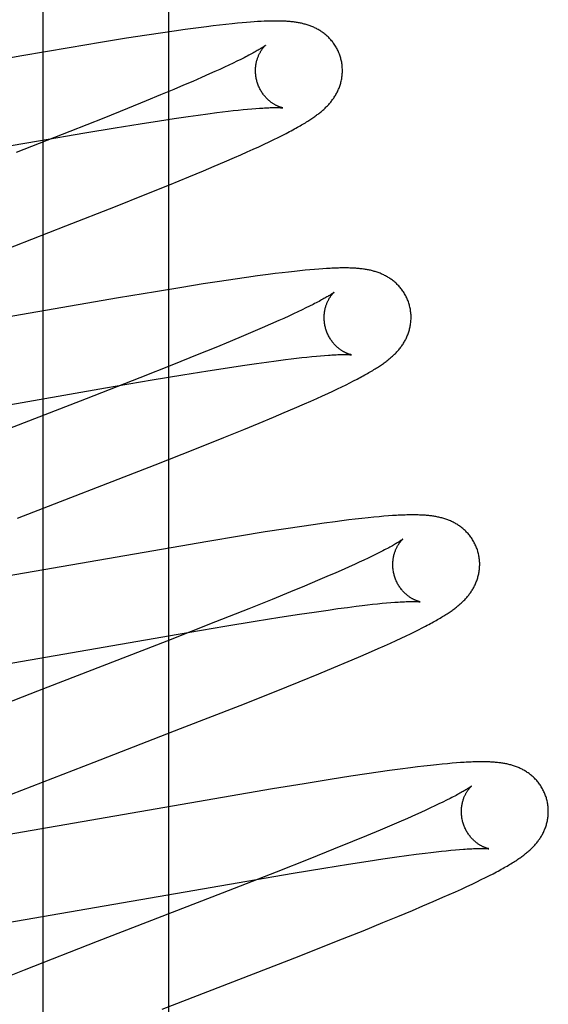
# Model space of a CAD drawing. Header units: inches. Extents: x 0 to 243, y 0 to 157.
# Tile 52 of 84: x 74.819 to 74.94, y 83.168 to 83.395. Entities that reach past the tile are written whole.
import ezdxf

# ---------------------------------------------------------------- set-up
doc = ezdxf.new("R2010")
doc.units = ezdxf.units.IN
doc.header["$LTSCALE"] = 13.348617
doc.header["$MEASUREMENT"] = 0
doc.linetypes.add('HIDDEN', pattern=[0.2, 0.1, -0.1])
doc.layers.add('DEFAULT_2', color=8, linetype='HIDDEN')
doc.layers.add('MAIN_OR_RIGHT_DOOR_ASSEMBLY', color=7, linetype='CONTINUOUS')

msp = doc.modelspace()

# ---------------------------------------------------------------- linework, layer by layer
at = {"layer": 'DEFAULT_2', "color": 8, "linetype": 'HIDDEN'}
for p, q in [((74.85282, 79.48694), (74.85282, 84.98744)), ((74.85909, 83.3929), (74.85663, 83.39256)), ((74.86147, 83.39321), (74.85909, 83.3929)), ((74.86302, 83.3934), (74.86147, 83.39321)), ((74.86452, 83.39357), (74.86302, 83.3934)), ((74.86599, 83.39374), (74.86452, 83.39357)), ((74.86742, 83.39389), (74.86599, 83.39374)), ((74.86864, 83.39401), (74.86742, 83.39389)), ((74.8697, 83.39411), (74.86864, 83.39401)), ((74.87068, 83.39419), (74.8697, 83.39411)), ((74.8716, 83.39426), (74.87068, 83.39419)), ((74.87247, 83.39433), (74.8716, 83.39426)), ((74.87328, 83.39438), (74.87247, 83.39433)), ((74.87405, 83.39442), (74.87328, 83.39438)), ((74.84781, 83.39128), (74.84308, 83.39054)), ((74.85145, 83.39182), (74.84781, 83.39128)), ((74.85408, 83.39221), (74.85145, 83.39182)), ((74.85663, 83.39256), (74.85408, 83.39221)), ((74.82989, 83.38838), (74.819, 83.38653)), ((74.83714, 83.38959), (74.82989, 83.38838)), ((74.84308, 83.39054), (74.83714, 83.38959)), ((74.819, 83.38653), (74.77365, 83.37863)), ((74.87016, 83.38608), (74.86937, 83.38569)), ((74.86562, 83.38389), (74.86454, 83.38339)), ((74.86665, 83.38437), (74.86562, 83.38389)), ((74.86761, 83.38483), (74.86665, 83.38437)), ((74.86852, 83.38527), (74.86761, 83.38483)), ((74.86937, 83.38569), (74.86852, 83.38527)), ((74.86034, 83.38151), (74.85835, 83.38064)), ((74.86222, 83.38234), (74.86034, 83.38151)), ((74.86341, 83.38287), (74.86222, 83.38234)), ((74.86454, 83.38339), (74.86341, 83.38287)), ((74.85624, 83.37974), (74.85403, 83.3788)), ((74.85835, 83.38064), (74.85624, 83.37974)), ((74.85093, 83.37751), (74.84766, 83.37616)), ((74.85403, 83.3788), (74.85093, 83.37751)), ((74.84766, 83.37616), (74.84334, 83.3744)), ((74.84334, 83.3744), (74.83786, 83.37221)), ((74.85409, 83.37209), (74.85732, 83.37256)), ((74.85732, 83.37256), (74.85962, 83.37288)), ((74.85962, 83.37288), (74.86181, 83.37318)), ((74.86181, 83.37318), (74.86388, 83.37345)), ((74.86388, 83.37345), (74.8652, 83.37361)), ((74.8652, 83.37361), (74.86647, 83.37376)), ((74.86647, 83.37376), (74.86768, 83.3739)), ((74.86768, 83.3739), (74.86883, 83.37402)), ((74.86883, 83.37402), (74.86993, 83.37414)), ((74.86993, 83.37414), (74.87095, 83.37423)), ((74.87095, 83.37423), (74.87191, 83.37432)), ((74.87191, 83.37432), (74.87283, 83.37439)), ((74.83786, 83.37221), (74.8301, 83.36914)), ((74.84051, 83.36997), (74.84621, 83.37088)), ((74.84621, 83.37088), (74.85069, 83.37158)), ((74.85069, 83.37158), (74.85409, 83.37209)), ((74.8301, 83.36914), (74.81769, 83.36429)), ((74.82283, 83.36699), (74.83348, 83.3688)), ((74.83348, 83.3688), (74.84051, 83.36997)), ((74.87799, 83.36774), (74.87892, 83.36821)), ((74.87892, 83.36821), (74.8798, 83.36866)), ((74.76587, 83.35711), (74.82283, 83.36699)), ((74.87355, 83.36562), (74.87477, 83.36619)), ((74.87477, 83.36619), (74.87591, 83.36673)), ((74.87591, 83.36673), (74.87698, 83.36725)), ((74.87698, 83.36725), (74.87799, 83.36774)), ((74.86794, 83.36311), (74.86943, 83.36376)), ((74.86943, 83.36376), (74.87087, 83.36441)), ((74.87087, 83.36441), (74.87225, 83.36503)), ((74.87225, 83.36503), (74.87355, 83.36562)), ((74.86328, 83.3611), (74.86564, 83.36211)), ((74.86564, 83.36211), (74.86794, 83.36311)), ((74.85744, 83.35866), (74.86084, 83.36007)), ((74.86084, 83.36007), (74.86328, 83.3611)), ((74.84741, 83.35459), (74.853, 83.35684)), ((74.853, 83.35684), (74.85744, 83.35866)), ((74.84056, 83.35186), (74.84741, 83.35459)), ((74.82917, 83.3474), (74.84056, 83.35186)), ((74.80385, 83.33759), (74.82917, 83.3474)), ((74.87572, 83.33622), (74.87324, 83.33589)), ((74.87733, 83.33642), (74.87572, 83.33622)), ((74.87888, 83.33661), (74.87733, 83.33642)), ((74.88034, 83.33679), (74.87888, 83.33661)), ((74.88172, 83.33694), (74.88034, 83.33679)), ((74.883, 83.33708), (74.88172, 83.33694)), ((74.88419, 83.3372), (74.883, 83.33708)), ((74.8853, 83.3373), (74.88419, 83.3372)), ((74.88634, 83.33739), (74.8853, 83.3373)), ((74.88732, 83.33747), (74.88634, 83.33739)), ((74.88824, 83.33753), (74.88732, 83.33747)), ((74.86074, 83.33404), (74.85586, 83.33327)), ((74.8645, 83.33462), (74.86074, 83.33404)), ((74.8681, 83.33516), (74.8645, 83.33462)), ((74.87071, 83.33553), (74.8681, 83.33516)), ((74.87324, 83.33589), (74.87071, 83.33553)), ((74.84976, 83.33227), (74.84124, 83.33084)), ((74.85586, 83.33327), (74.84976, 83.33227)), ((74.84124, 83.33084), (74.78673, 83.32137)), ((74.88254, 83.32762), (74.88152, 83.32715)), ((74.8835, 83.32808), (74.88254, 83.32762)), ((74.8844, 83.32852), (74.8835, 83.32808)), ((74.88524, 83.32893), (74.8844, 83.32852)), ((74.88602, 83.32933), (74.88524, 83.32893)), ((74.87814, 83.32561), (74.87627, 83.32478)), ((74.87932, 83.32614), (74.87814, 83.32561)), ((74.88045, 83.32665), (74.87932, 83.32614)), ((74.88152, 83.32715), (74.88045, 83.32665)), ((74.8722, 83.32302), (74.87, 83.32209)), ((74.87429, 83.32392), (74.8722, 83.32302)), ((74.87627, 83.32478), (74.87429, 83.32392)), ((74.86692, 83.3208), (74.86366, 83.31946)), ((74.87, 83.32209), (74.86692, 83.3208)), ((74.86366, 83.31946), (74.85937, 83.31771)), ((74.85937, 83.31771), (74.85391, 83.31552)), ((74.87304, 83.31576), (74.87535, 83.31609)), ((74.87535, 83.31609), (74.87756, 83.31638)), ((74.87756, 83.31638), (74.87965, 83.31665)), ((74.87965, 83.31665), (74.88098, 83.31682)), ((74.88098, 83.31682), (74.88225, 83.31697)), ((74.88225, 83.31697), (74.88347, 83.31711)), ((74.88347, 83.31711), (74.88463, 83.31723)), ((74.88463, 83.31723), (74.88573, 83.31735)), ((74.88573, 83.31735), (74.88678, 83.31745)), ((74.88678, 83.31745), (74.88776, 83.31753)), ((74.88776, 83.31753), (74.88868, 83.31761)), ((74.85391, 83.31552), (74.84619, 83.31246)), ((74.85609, 83.31314), (74.86183, 83.31407)), ((74.86183, 83.31407), (74.86635, 83.31477)), ((74.86635, 83.31477), (74.86978, 83.31529)), ((74.86978, 83.31529), (74.87304, 83.31576)), ((74.84619, 83.31246), (74.83382, 83.30763)), ((74.83825, 83.31014), (74.849, 83.31197)), ((74.849, 83.31197), (74.85609, 83.31314)), ((74.89363, 83.31088), (74.89452, 83.31132)), ((74.89452, 83.31132), (74.89535, 83.31174)), ((74.89535, 83.31174), (74.89614, 83.31215)), ((74.78089, 83.30019), (74.83825, 83.31014)), ((74.88942, 83.30887), (74.89058, 83.30941)), ((74.89058, 83.30941), (74.89166, 83.30992)), ((74.89166, 83.30992), (74.89268, 83.31041)), ((74.89268, 83.31041), (74.89363, 83.31088)), ((74.83382, 83.30763), (74.80511, 83.29652)), ((74.88403, 83.30645), (74.88549, 83.30709)), ((74.88549, 83.30709), (74.88688, 83.30771)), ((74.88688, 83.30771), (74.88819, 83.3083)), ((74.88819, 83.3083), (74.88942, 83.30887)), ((74.87939, 83.30445), (74.88175, 83.30546)), ((74.88175, 83.30546), (74.88403, 83.30645)), ((74.8736, 83.30202), (74.87696, 83.30342)), ((74.87696, 83.30342), (74.87939, 83.30445)), ((74.86551, 83.29872), (74.87008, 83.30058)), ((74.87008, 83.30058), (74.8736, 83.30202)), ((74.85879, 83.29604), (74.86551, 83.29872)), ((74.84967, 83.29245), (74.85879, 83.29604)), ((74.818, 83.28016), (74.84967, 83.29245)), ((74.89422, 83.27977), (74.89267, 83.27957)), ((74.89575, 83.27995), (74.89422, 83.27977)), ((74.89726, 83.28012), (74.89575, 83.27995)), ((74.8987, 83.28028), (74.89726, 83.28012)), ((74.90002, 83.28041), (74.8987, 83.28028)), ((74.90122, 83.28052), (74.90002, 83.28041)), ((74.90232, 83.28061), (74.90122, 83.28052)), ((74.90335, 83.28069), (74.90232, 83.28061)), ((74.87978, 83.27775), (74.87503, 83.27702)), ((74.88342, 83.2783), (74.87978, 83.27775)), ((74.88605, 83.27868), (74.88342, 83.2783)), ((74.88861, 83.27904), (74.88605, 83.27868)), ((74.89108, 83.27937), (74.88861, 83.27904)), ((74.89267, 83.27957), (74.89108, 83.27937)), ((74.86907, 83.27606), (74.86179, 83.27485)), ((74.87503, 83.27702), (74.86907, 83.27606)), ((74.86179, 83.27485), (74.80523, 83.26504)), ((74.8987, 83.27101), (74.8977, 83.27054)), ((74.89963, 83.27146), (74.8987, 83.27101)), ((74.90051, 83.27189), (74.89963, 83.27146)), ((74.90134, 83.2723), (74.90051, 83.27189)), ((74.9021, 83.27268), (74.90134, 83.2723)), ((74.89316, 83.26847), (74.89123, 83.26763)), ((74.89437, 83.26901), (74.89316, 83.26847)), ((74.89554, 83.26954), (74.89437, 83.26901)), ((74.89664, 83.27005), (74.89554, 83.26954)), ((74.8977, 83.27054), (74.89664, 83.27005)), ((74.8892, 83.26674), (74.88706, 83.26583)), ((74.89123, 83.26763), (74.8892, 83.26674)), ((74.88404, 83.26456), (74.88084, 83.26324)), ((74.88706, 83.26583), (74.88404, 83.26456)), ((74.87662, 83.26151), (74.87124, 83.25934)), ((74.88084, 83.26324), (74.87662, 83.26151)), ((74.87124, 83.25934), (74.8636, 83.25631)), ((74.88947, 83.25906), (74.89175, 83.25938)), ((74.89175, 83.25938), (74.89393, 83.25967)), ((74.89393, 83.25967), (74.89598, 83.25993)), ((74.89598, 83.25993), (74.89729, 83.26009)), ((74.89729, 83.26009), (74.89854, 83.26023)), ((74.89854, 83.26023), (74.89973, 83.26037)), ((74.89973, 83.26037), (74.90086, 83.26049)), ((74.90086, 83.26049), (74.90194, 83.2606)), ((74.90194, 83.2606), (74.90296, 83.26069)), ((74.90296, 83.26069), (74.90391, 83.26077)), ((74.87272, 83.25649), (74.8784, 83.2574)), ((74.8784, 83.2574), (74.88287, 83.25809)), ((74.88287, 83.25809), (74.88626, 83.2586)), ((74.88626, 83.2586), (74.88947, 83.25906)), ((74.8636, 83.25631), (74.85237, 83.25191)), ((74.85502, 83.25351), (74.86569, 83.25533)), ((74.86569, 83.25533), (74.87272, 83.25649)), ((74.91028, 83.25451), (74.91112, 83.25494)), ((74.91112, 83.25494), (74.91191, 83.25535)), ((74.79782, 83.24359), (74.85502, 83.25351)), ((74.90513, 83.25204), (74.90631, 83.25259)), ((74.90631, 83.25259), (74.90741, 83.25311)), ((74.90741, 83.25311), (74.90843, 83.2536)), ((74.90843, 83.2536), (74.90939, 83.25407)), ((74.90939, 83.25407), (74.91028, 83.25451)), ((74.85237, 83.25191), (74.82263, 83.2404)), ((74.89881, 83.24921), (74.90104, 83.2502)), ((74.90104, 83.2502), (74.90249, 83.25084)), ((74.90249, 83.25084), (74.90385, 83.25146)), ((74.90385, 83.25146), (74.90513, 83.25204)), ((74.89412, 83.24721), (74.89651, 83.24822)), ((74.89651, 83.24822), (74.89881, 83.24921)), ((74.88736, 83.24439), (74.89081, 83.24582)), ((74.89081, 83.24582), (74.89412, 83.24721)), ((74.88285, 83.24256), (74.88736, 83.24439)), ((74.87718, 83.24028), (74.88285, 83.24256)), ((74.82263, 83.2404), (74.80469, 83.23341)), ((74.86923, 83.23713), (74.87718, 83.24028)), ((74.85554, 83.23179), (74.86923, 83.23713)), ((74.83563, 83.22409), (74.85554, 83.23179)), ((74.81665, 83.21672), (74.83563, 83.22409)), ((74.91155, 83.22316), (74.91002, 83.22298)), ((74.91305, 83.22333), (74.91155, 83.22316)), ((74.91446, 83.22348), (74.91305, 83.22333)), ((74.91575, 83.22361), (74.91446, 83.22348)), ((74.91693, 83.22372), (74.91575, 83.22361)), ((74.91801, 83.22381), (74.91693, 83.22372)), ((74.919, 83.22389), (74.91801, 83.22381)), ((74.91993, 83.22396), (74.919, 83.22389)), ((74.89471, 83.22083), (74.88995, 83.22009)), ((74.89837, 83.22138), (74.89471, 83.22083)), ((74.90102, 83.22177), (74.89837, 83.22138)), ((74.90359, 83.22213), (74.90102, 83.22177)), ((74.90608, 83.22247), (74.90359, 83.22213)), ((74.90847, 83.22278), (74.90608, 83.22247)), ((74.91002, 83.22298), (74.90847, 83.22278)), ((74.88397, 83.21912), (74.87667, 83.21791)), ((74.88995, 83.22009), (74.88397, 83.21912)), ((74.87667, 83.21791), (74.82142, 83.20832)), ((74.91404, 83.214), (74.91302, 83.21353)), ((74.915, 83.21446), (74.91404, 83.214)), ((74.91591, 83.2149), (74.915, 83.21446)), ((74.91676, 83.21532), (74.91591, 83.2149)), ((74.91754, 83.21572), (74.91676, 83.21532)), ((74.90962, 83.21198), (74.90774, 83.21115)), ((74.91081, 83.21251), (74.90962, 83.21198)), ((74.91194, 83.21303), (74.91081, 83.21251)), ((74.91302, 83.21353), (74.91194, 83.21303)), ((74.90575, 83.21028), (74.90365, 83.20938)), ((74.90774, 83.21115), (74.90575, 83.21028)), ((74.82142, 83.20832), (74.80987, 83.20635)), ((74.89834, 83.20715), (74.89507, 83.2058)), ((74.90144, 83.20845), (74.89834, 83.20715)), ((74.90365, 83.20938), (74.90144, 83.20845)), ((74.89507, 83.2058), (74.89076, 83.20405)), ((74.89076, 83.20405), (74.88529, 83.20185)), ((74.90756, 83.20259), (74.90974, 83.20288)), ((74.90974, 83.20288), (74.91179, 83.20314)), ((74.91179, 83.20314), (74.9131, 83.2033)), ((74.9131, 83.2033), (74.91435, 83.20345)), ((74.91435, 83.20345), (74.91554, 83.20358)), ((74.91554, 83.20358), (74.91668, 83.2037)), ((74.91668, 83.2037), (74.91775, 83.20381)), ((74.91775, 83.20381), (74.91877, 83.2039)), ((74.91877, 83.2039), (74.91973, 83.20398)), ((74.88529, 83.20185), (74.87754, 83.19879)), ((74.8885, 83.1997), (74.8942, 83.20061)), ((74.8942, 83.20061), (74.89867, 83.2013)), ((74.89867, 83.2013), (74.90207, 83.20181)), ((74.90207, 83.20181), (74.90528, 83.20227)), ((74.90528, 83.20227), (74.90756, 83.20259)), ((74.87754, 83.19879), (74.86513, 83.19394)), ((74.87079, 83.19672), (74.88147, 83.19853)), ((74.88147, 83.19853), (74.8885, 83.1997)), ((74.9266, 83.19799), (74.92743, 83.19842)), ((74.81352, 83.18679), (74.87079, 83.19672)), ((74.92142, 83.19548), (74.92261, 83.19604)), ((74.92261, 83.19604), (74.92371, 83.19656)), ((74.92371, 83.19656), (74.92474, 83.19706)), ((74.92474, 83.19706), (74.9257, 83.19754)), ((74.9257, 83.19754), (74.9266, 83.19799)), ((74.86513, 83.19394), (74.83636, 83.1828)), ((74.91589, 83.19299), (74.91736, 83.19364)), ((74.91736, 83.19364), (74.91878, 83.19428)), ((74.91878, 83.19428), (74.92015, 83.19489)), ((74.92015, 83.19489), (74.92142, 83.19548)), ((74.91131, 83.19101), (74.91364, 83.19201)), ((74.91364, 83.19201), (74.91589, 83.19299)), ((74.90555, 83.18859), (74.9089, 83.18999)), ((74.9089, 83.18999), (74.91131, 83.19101)), ((74.89752, 83.18531), (74.90206, 83.18716)), ((74.90206, 83.18716), (74.90555, 83.18859)), ((74.89181, 83.18303), (74.89752, 83.18531)), ((74.83636, 83.1828), (74.81958, 83.17626)), ((74.8828, 83.17947), (74.89181, 83.18303)), ((74.85133, 83.16726), (74.8828, 83.17947)), ((74.81958, 83.17626), (74.80978, 83.17238))]:
    msp.add_line(p, q, dxfattribs=at)
for points in [[(74.89239, 83.38599), (74.89233, 83.3862), (74.89226, 83.38645), (74.89217, 83.38669), (74.89208, 83.38693), (74.89199, 83.38717), (74.89189, 83.38741), (74.89178, 83.38764), (74.89167, 83.38787), (74.89156, 83.3881), (74.89144, 83.38832), (74.89131, 83.38854), (74.89118, 83.38876), (74.89104, 83.38897), (74.8909, 83.38918), (74.89076, 83.38939), (74.89061, 83.38959), (74.89046, 83.38978), (74.8903, 83.38997), (74.89014, 83.39016), (74.88998, 83.39035), (74.88981, 83.39052), (74.88964, 83.3907), (74.88947, 83.39087), (74.88929, 83.39103), (74.88912, 83.39119), (74.88894, 83.39135), (74.88875, 83.3915), (74.88857, 83.39164), (74.88838, 83.39178), (74.88819, 83.39192), (74.888, 83.39205), (74.88781, 83.39218), (74.88761, 83.39231), (74.88741, 83.39243), (74.88721, 83.39255), (74.887, 83.39266), (74.8868, 83.39277), (74.88659, 83.39288), (74.88639, 83.39298), (74.88618, 83.39307), (74.88597, 83.39316), (74.88576, 83.39325), (74.88555, 83.39334), (74.88533, 83.39342), (74.88511, 83.3935), (74.8849, 83.39357), (74.88468, 83.39364), (74.88445, 83.39371), (74.88423, 83.39377), (74.88401, 83.39383), (74.88378, 83.39389), (74.88356, 83.39395), (74.88333, 83.394), (74.88311, 83.39405), (74.88288, 83.39409), (74.88265, 83.39413), (74.88242, 83.39417), (74.88219, 83.39421), (74.88196, 83.39424), (74.88173, 83.39428), (74.8815, 83.39431), (74.88126, 83.39433), (74.88102, 83.39436), (74.88079, 83.39438), (74.88054, 83.3944), (74.8803, 83.39442), (74.88005, 83.39444), (74.8798, 83.39445), (74.87955, 83.39447), (74.87929, 83.39448), (74.87903, 83.39449), (74.87876, 83.3945), (74.87849, 83.39451), (74.87822, 83.39451), (74.87794, 83.39452), (74.87765, 83.39452), (74.87736, 83.39452), (74.87706, 83.39452), (74.87675, 83.39451), (74.87644, 83.39451), (74.87612, 83.3945), (74.8758, 83.39449), (74.87546, 83.39448), (74.87512, 83.39447), (74.87477, 83.39446), (74.87405, 83.39442)], [(74.87507, 83.38893), (74.87507, 83.38892), (74.87505, 83.38891), (74.87503, 83.38889), (74.875, 83.38887), (74.87496, 83.38884), (74.87491, 83.3888), (74.87485, 83.38876), (74.87478, 83.38871), (74.8747, 83.38865), (74.8746, 83.38859), (74.8745, 83.38852), (74.87438, 83.38845), (74.87426, 83.38836), (74.87411, 83.38827), (74.87396, 83.38817), (74.87378, 83.38807), (74.8736, 83.38796), (74.87339, 83.38784), (74.87318, 83.38771), (74.87294, 83.38757), (74.8727, 83.38743), (74.87243, 83.38729), (74.87215, 83.38713), (74.87186, 83.38697), (74.87155, 83.38681), (74.87123, 83.38664), (74.87089, 83.38646), (74.87053, 83.38627), (74.87016, 83.38608)], [(74.87312, 83.38063), (74.87307, 83.38083), (74.87301, 83.38107), (74.87296, 83.3813), (74.87292, 83.38154), (74.87288, 83.38177), (74.87285, 83.38201), (74.87283, 83.38224), (74.87281, 83.38247), (74.8728, 83.3827), (74.87279, 83.38293), (74.87279, 83.38316), (74.87279, 83.38339), (74.8728, 83.38361), (74.87282, 83.38383), (74.87284, 83.38405), (74.87286, 83.38426), (74.87289, 83.38447), (74.87293, 83.38468), (74.87297, 83.38488), (74.87301, 83.38507), (74.87305, 83.38526), (74.8731, 83.38545), (74.87315, 83.38563), (74.87321, 83.3858), (74.87326, 83.38597), (74.87332, 83.38614), (74.87338, 83.3863), (74.87344, 83.38645), (74.8735, 83.3866), (74.87357, 83.38674), (74.87363, 83.38688), (74.8737, 83.38702), (74.87376, 83.38715), (74.87383, 83.38727), (74.8739, 83.38739), (74.87396, 83.38751), (74.87403, 83.38762), (74.87409, 83.38772), (74.87416, 83.38783), (74.87422, 83.38792), (74.87429, 83.38802), (74.87435, 83.3881), (74.87441, 83.38819), (74.87447, 83.38827), (74.87453, 83.38834), (74.87459, 83.38842), (74.87465, 83.38848), (74.8747, 83.38855), (74.87475, 83.3886), (74.8748, 83.38866), (74.87485, 83.38871), (74.87489, 83.38875), (74.87493, 83.38879), (74.87496, 83.38883), (74.87499, 83.38886), (74.87502, 83.38888), (74.87504, 83.3889), (74.87506, 83.38892), (74.87507, 83.38893), (74.87507, 83.38893)], [(74.8798, 83.36866), (74.88022, 83.36887), (74.88062, 83.36909), (74.88101, 83.36929), (74.88139, 83.36949), (74.88175, 83.36969), (74.8821, 83.36989), (74.88244, 83.37008), (74.88277, 83.37026), (74.88309, 83.37044), (74.8834, 83.37062), (74.8837, 83.3708), (74.88398, 83.37097), (74.88426, 83.37114), (74.88453, 83.3713), (74.88479, 83.37146), (74.88504, 83.37162), (74.88528, 83.37178), (74.88551, 83.37193), (74.88574, 83.37209), (74.88597, 83.37224), (74.88618, 83.37239), (74.8864, 83.37254), (74.8866, 83.37269), (74.88681, 83.37283), (74.887, 83.37298), (74.8872, 83.37313), (74.88739, 83.37328), (74.88758, 83.37343), (74.88776, 83.37358), (74.88795, 83.37373), (74.88813, 83.37388), (74.8883, 83.37404), (74.88848, 83.37419), (74.88865, 83.37435), (74.88882, 83.37451), (74.88899, 83.37467), (74.88915, 83.37484), (74.88932, 83.37501), (74.88948, 83.37518), (74.88964, 83.37535), (74.88979, 83.37553), (74.88995, 83.3757), (74.89009, 83.37588), (74.89024, 83.37607), (74.89038, 83.37625), (74.89052, 83.37644), (74.89066, 83.37662), (74.89079, 83.37681), (74.89092, 83.37701), (74.89104, 83.3772), (74.89116, 83.3774), (74.89128, 83.37761), (74.8914, 83.37781), (74.89151, 83.37802), (74.89162, 83.37823), (74.89172, 83.37845), (74.89182, 83.37866), (74.89191, 83.37888), (74.892, 83.3791), (74.89209, 83.37932), (74.89217, 83.37955), (74.89225, 83.37978), (74.89232, 83.38001), (74.89239, 83.38024), (74.89245, 83.38048), (74.89251, 83.38072), (74.89256, 83.38096), (74.89261, 83.3812), (74.89265, 83.38145), (74.89268, 83.38169), (74.89271, 83.38194), (74.89274, 83.3822), (74.89276, 83.38245), (74.89277, 83.3827), (74.89278, 83.38296), (74.89278, 83.38322), (74.89278, 83.38347), (74.89276, 83.38373), (74.89275, 83.38399), (74.89272, 83.38425), (74.89269, 83.38451), (74.89266, 83.38476), (74.89261, 83.38502), (74.89257, 83.38527), (74.89251, 83.38553), (74.89245, 83.38578), (74.89239, 83.38599)], [(74.87908, 83.37454), (74.87907, 83.37454), (74.87906, 83.37454), (74.87904, 83.37454), (74.87901, 83.37455), (74.87897, 83.37456), (74.87893, 83.37457), (74.87888, 83.37458), (74.87883, 83.37459), (74.87877, 83.37461), (74.87871, 83.37463), (74.87864, 83.37465), (74.87857, 83.37467), (74.87849, 83.3747), (74.8784, 83.37473), (74.87832, 83.37476), (74.87823, 83.37479), (74.87813, 83.37483), (74.87804, 83.37487), (74.87794, 83.37491), (74.87784, 83.37496), (74.87773, 83.37501), (74.87762, 83.37506), (74.87751, 83.37512), (74.8774, 83.37518), (74.87728, 83.37524), (74.87716, 83.37531), (74.87704, 83.37538), (74.87692, 83.37546), (74.87679, 83.37554), (74.87667, 83.37563), (74.87654, 83.37572), (74.8764, 83.37581), (74.87627, 83.37591), (74.87614, 83.37602), (74.876, 83.37613), (74.87587, 83.37625), (74.87573, 83.37637), (74.8756, 83.3765), (74.87546, 83.37663), (74.87532, 83.37677), (74.87518, 83.37692), (74.87505, 83.37707), (74.87491, 83.37723), (74.87478, 83.37739), (74.87465, 83.37756), (74.87452, 83.37773), (74.87439, 83.37791), (74.87427, 83.3781), (74.87414, 83.37829), (74.87403, 83.37849), (74.87391, 83.37869), (74.87381, 83.37889), (74.8737, 83.3791), (74.8736, 83.37932), (74.87351, 83.37953), (74.87342, 83.37975), (74.87333, 83.37998), (74.87325, 83.3802), (74.87318, 83.38043), (74.87312, 83.38063)], [(74.87283, 83.37439), (74.8737, 83.37446), (74.87411, 83.37448), (74.8745, 83.37451), (74.87487, 83.37453), (74.87522, 83.37455), (74.87556, 83.37456), (74.87587, 83.37458), (74.87617, 83.37459), (74.87645, 83.3746), (74.87672, 83.3746), (74.87696, 83.37461), (74.87719, 83.37461), (74.87741, 83.37461), (74.87761, 83.37461), (74.8778, 83.37461), (74.87797, 83.3746), (74.87813, 83.3746), (74.87827, 83.37459), (74.8784, 83.37459), (74.87852, 83.37458), (74.87863, 83.37458), (74.87872, 83.37457), (74.8788, 83.37456), (74.87887, 83.37456), (74.87893, 83.37455), (74.87898, 83.37455), (74.87902, 83.37454), (74.87905, 83.37454), (74.87906, 83.37454), (74.87908, 83.37454)], [(74.90818, 83.3292), (74.90812, 83.32941), (74.90804, 83.32966), (74.90796, 83.32991), (74.90787, 83.33015), (74.90777, 83.33039), (74.90767, 83.33063), (74.90757, 83.33087), (74.90745, 83.3311), (74.90734, 83.33133), (74.90721, 83.33155), (74.90708, 83.33178), (74.90695, 83.332), (74.90681, 83.33221), (74.90667, 83.33242), (74.90652, 83.33263), (74.90637, 83.33283), (74.90622, 83.33303), (74.90606, 83.33322), (74.9059, 83.33341), (74.90573, 83.33359), (74.90556, 83.33377), (74.90539, 83.33395), (74.90521, 83.33412), (74.90504, 83.33428), (74.90486, 83.33444), (74.90467, 83.3346), (74.90449, 83.33475), (74.9043, 83.33489), (74.90411, 83.33504), (74.90392, 83.33517), (74.90372, 83.33531), (74.90353, 83.33544), (74.90333, 83.33556), (74.90312, 83.33569), (74.90292, 83.3358), (74.90271, 83.33592), (74.9025, 83.33602), (74.9023, 83.33613), (74.90209, 83.33623), (74.90188, 83.33632), (74.90166, 83.33641), (74.90145, 83.3365), (74.90123, 83.33659), (74.90101, 83.33667), (74.90079, 83.33674), (74.90057, 83.33682), (74.90035, 83.33689), (74.90012, 83.33695), (74.8999, 83.33702), (74.89967, 83.33708), (74.89945, 83.33713), (74.89922, 83.33719), (74.89899, 83.33723), (74.89876, 83.33728), (74.89853, 83.33733), (74.8983, 83.33737), (74.89807, 83.3374), (74.89784, 83.33744), (74.8976, 83.33747), (74.89736, 83.3375), (74.89712, 83.33753), (74.89688, 83.33756), (74.89663, 83.33758), (74.89638, 83.33761), (74.89613, 83.33763), (74.89587, 83.33765), (74.89561, 83.33766), (74.89533, 83.33768), (74.89506, 83.33769), (74.89477, 83.3377), (74.89448, 83.33771), (74.89418, 83.33772), (74.89387, 83.33772), (74.89356, 83.33773), (74.89324, 83.33773), (74.89291, 83.33773), (74.89257, 83.33772), (74.89222, 83.33772), (74.89187, 83.33771), (74.8915, 83.3377), (74.89113, 83.33769), (74.89075, 83.33767), (74.89035, 83.33766), (74.88995, 83.33764), (74.88954, 83.33761), (74.88912, 83.33759), (74.88824, 83.33753)], [(74.89086, 83.33214), (74.89086, 83.33213), (74.89084, 83.33212), (74.89082, 83.3321), (74.89079, 83.33208), (74.89075, 83.33205), (74.8907, 83.33202), (74.89065, 83.33197), (74.89058, 83.33193), (74.8905, 83.33187), (74.89041, 83.33181), (74.89031, 83.33174), (74.89019, 83.33167), (74.89007, 83.33158), (74.88993, 83.33149), (74.88977, 83.3314), (74.8896, 83.33129), (74.88942, 83.33118), (74.88922, 83.33106), (74.889, 83.33094), (74.88877, 83.33081), (74.88853, 83.33067), (74.88827, 83.33052), (74.88799, 83.33037), (74.8877, 83.33021), (74.8874, 83.33005), (74.88708, 83.32988), (74.88674, 83.3297), (74.88639, 83.32952), (74.88602, 83.32933)], [(74.88891, 83.32384), (74.88886, 83.32404), (74.88881, 83.32427), (74.88876, 83.32451), (74.88871, 83.32474), (74.88867, 83.32498), (74.88864, 83.32521), (74.88862, 83.32545), (74.8886, 83.32568), (74.88859, 83.32591), (74.88858, 83.32614), (74.88858, 83.32637), (74.88858, 83.32659), (74.88859, 83.32681), (74.88861, 83.32703), (74.88863, 83.32725), (74.88865, 83.32746), (74.88868, 83.32767), (74.88872, 83.32788), (74.88876, 83.32808), (74.8888, 83.32827), (74.88884, 83.32846), (74.88889, 83.32865), (74.88894, 83.32883), (74.88899, 83.329), (74.88905, 83.32917), (74.88911, 83.32934), (74.88917, 83.3295), (74.88923, 83.32965), (74.88929, 83.3298), (74.88935, 83.32994), (74.88942, 83.33008), (74.88948, 83.33022), (74.88955, 83.33035), (74.88962, 83.33047), (74.88968, 83.33059), (74.88975, 83.33071), (74.88981, 83.33082), (74.88988, 83.33092), (74.88995, 83.33103), (74.89001, 83.33112), (74.89007, 83.33122), (74.89014, 83.33131), (74.8902, 83.33139), (74.89026, 83.33147), (74.89032, 83.33155), (74.89038, 83.33162), (74.89043, 83.33169), (74.89049, 83.33175), (74.89054, 83.33181), (74.89059, 83.33186), (74.89063, 83.33191), (74.89068, 83.33196), (74.89071, 83.332), (74.89075, 83.33203), (74.89078, 83.33206), (74.89081, 83.33209), (74.89083, 83.33211), (74.89085, 83.33212), (74.89086, 83.33213), (74.89086, 83.33214)], [(74.89614, 83.31215), (74.89652, 83.31235), (74.89689, 83.31255), (74.89724, 83.31274), (74.89759, 83.31293), (74.89793, 83.31311), (74.89826, 83.3133), (74.89857, 83.31348), (74.89888, 83.31365), (74.89918, 83.31383), (74.89948, 83.314), (74.89976, 83.31417), (74.90004, 83.31434), (74.9003, 83.3145), (74.90057, 83.31467), (74.90082, 83.31483), (74.90106, 83.31498), (74.9013, 83.31514), (74.90154, 83.3153), (74.90176, 83.31545), (74.90198, 83.3156), (74.9022, 83.31575), (74.90241, 83.3159), (74.90261, 83.31605), (74.90281, 83.3162), (74.903, 83.31635), (74.9032, 83.3165), (74.90339, 83.31665), (74.90357, 83.3168), (74.90375, 83.31695), (74.90393, 83.31711), (74.90411, 83.31726), (74.90429, 83.31742), (74.90446, 83.31758), (74.90463, 83.31774), (74.9048, 83.3179), (74.90496, 83.31807), (74.90513, 83.31823), (74.90529, 83.3184), (74.90544, 83.31858), (74.9056, 83.31875), (74.90575, 83.31893), (74.9059, 83.31911), (74.90604, 83.31929), (74.90619, 83.31948), (74.90632, 83.31966), (74.90646, 83.31985), (74.90659, 83.32004), (74.90672, 83.32023), (74.90684, 83.32043), (74.90696, 83.32063), (74.90708, 83.32083), (74.9072, 83.32104), (74.90731, 83.32125), (74.90742, 83.32146), (74.90752, 83.32167), (74.90762, 83.32189), (74.90771, 83.3221), (74.9078, 83.32232), (74.90788, 83.32255), (74.90796, 83.32277), (74.90804, 83.323), (74.90811, 83.32323), (74.90818, 83.32346), (74.90824, 83.3237), (74.9083, 83.32393), (74.90835, 83.32418), (74.9084, 83.32442), (74.90844, 83.32466), (74.90848, 83.32491), (74.90851, 83.32516), (74.90853, 83.32541), (74.90855, 83.32567), (74.90856, 83.32592), (74.90857, 83.32617), (74.90857, 83.32643), (74.90857, 83.32669), (74.90856, 83.32695), (74.90854, 83.3272), (74.90851, 83.32746), (74.90848, 83.32772), (74.90845, 83.32797), (74.90841, 83.32823), (74.90836, 83.32848), (74.9083, 83.32874), (74.90824, 83.32899), (74.90818, 83.3292)], [(74.89486, 83.31775), (74.89487, 83.31774), (74.89486, 83.31775), (74.89485, 83.31775), (74.89483, 83.31775), (74.8948, 83.31776), (74.89476, 83.31777), (74.89472, 83.31778), (74.89468, 83.31779), (74.89462, 83.3178), (74.89456, 83.31782), (74.8945, 83.31783), (74.89443, 83.31786), (74.89436, 83.31788), (74.89428, 83.3179), (74.8942, 83.31793), (74.89411, 83.31796), (74.89402, 83.318), (74.89393, 83.31804), (74.89383, 83.31808), (74.89373, 83.31812), (74.89363, 83.31817), (74.89352, 83.31822), (74.89341, 83.31827), (74.8933, 83.31833), (74.89319, 83.31839), (74.89307, 83.31845), (74.89296, 83.31852), (74.89283, 83.31859), (74.89271, 83.31867), (74.89259, 83.31875), (74.89246, 83.31883), (74.89233, 83.31892), (74.8922, 83.31902), (74.89206, 83.31912), (74.89193, 83.31923), (74.8918, 83.31934), (74.89166, 83.31945), (74.89152, 83.31958), (74.89139, 83.3197), (74.89125, 83.31984), (74.89111, 83.31998), (74.89098, 83.32012), (74.89084, 83.32028), (74.8907, 83.32043), (74.89057, 83.3206), (74.89044, 83.32077), (74.89031, 83.32094), (74.89018, 83.32112), (74.89006, 83.32131), (74.88994, 83.3215), (74.88982, 83.3217), (74.88971, 83.3219), (74.8896, 83.3221), (74.88949, 83.32231), (74.88939, 83.32252), (74.8893, 83.32274), (74.88921, 83.32296), (74.88912, 83.32319), (74.88905, 83.32341), (74.88897, 83.32364), (74.88891, 83.32384)], [(74.88868, 83.31761), (74.88954, 83.31767), (74.88994, 83.3177), (74.89033, 83.31772), (74.8907, 83.31774), (74.89105, 83.31776), (74.89138, 83.31777), (74.8917, 83.31779), (74.89199, 83.3178), (74.89227, 83.3178), (74.89253, 83.31781), (74.89277, 83.31781), (74.893, 83.31782), (74.89321, 83.31782), (74.89341, 83.31782), (74.8936, 83.31781), (74.89377, 83.31781), (74.89392, 83.31781), (74.89407, 83.3178), (74.8942, 83.3178), (74.89431, 83.31779), (74.89442, 83.31779), (74.89451, 83.31778), (74.89459, 83.31777), (74.89466, 83.31777), (74.89472, 83.31776), (74.89477, 83.31776), (74.89481, 83.31775), (74.89484, 83.31775), (74.89486, 83.31775), (74.89486, 83.31775)], [(74.92397, 83.27241), (74.92391, 83.27262), (74.92383, 83.27287), (74.92375, 83.27312), (74.92366, 83.27336), (74.92356, 83.2736), (74.92346, 83.27384), (74.92336, 83.27408), (74.92324, 83.27431), (74.92312, 83.27454), (74.923, 83.27477), (74.92287, 83.27499), (74.92274, 83.27521), (74.9226, 83.27542), (74.92246, 83.27564), (74.92231, 83.27584), (74.92216, 83.27605), (74.922, 83.27624), (74.92184, 83.27644), (74.92168, 83.27663), (74.92152, 83.27681), (74.92135, 83.27699), (74.92117, 83.27716), (74.921, 83.27733), (74.92082, 83.2775), (74.92064, 83.27766), (74.92046, 83.27781), (74.92027, 83.27797), (74.92008, 83.27811), (74.91989, 83.27825), (74.9197, 83.27839), (74.9195, 83.27853), (74.9193, 83.27865), (74.9191, 83.27878), (74.9189, 83.2789), (74.91869, 83.27902), (74.91849, 83.27913), (74.91828, 83.27924), (74.91807, 83.27934), (74.91786, 83.27944), (74.91765, 83.27954), (74.91744, 83.27963), (74.91722, 83.27972), (74.91701, 83.2798), (74.91679, 83.27988), (74.91657, 83.27996), (74.91634, 83.28003), (74.91612, 83.2801), (74.91589, 83.28017), (74.91567, 83.28023), (74.91544, 83.28029), (74.91521, 83.28035), (74.91499, 83.2804), (74.91476, 83.28045), (74.91453, 83.2805), (74.9143, 83.28054), (74.91407, 83.28058), (74.91383, 83.28062), (74.9136, 83.28065), (74.91336, 83.28069), (74.91312, 83.28072), (74.91288, 83.28075), (74.91264, 83.28077), (74.91239, 83.2808), (74.91214, 83.28082), (74.91189, 83.28084), (74.91163, 83.28086), (74.91136, 83.28087), (74.91109, 83.28089), (74.91081, 83.2809), (74.91053, 83.28091), (74.91023, 83.28092), (74.90993, 83.28093), (74.90963, 83.28093), (74.90931, 83.28093), (74.90899, 83.28094), (74.90865, 83.28093), (74.90831, 83.28093), (74.90796, 83.28092), (74.9076, 83.28092), (74.90723, 83.28091), (74.90684, 83.28089), (74.90645, 83.28088), (74.90604, 83.28086), (74.90563, 83.28084), (74.9052, 83.28082), (74.90476, 83.28079), (74.9043, 83.28076), (74.90335, 83.28069)], [(74.90665, 83.27535), (74.90665, 83.27534), (74.90663, 83.27533), (74.90661, 83.27531), (74.90658, 83.27529), (74.90654, 83.27526), (74.90649, 83.27522), (74.90643, 83.27518), (74.90636, 83.27513), (74.90628, 83.27507), (74.90618, 83.27501), (74.90608, 83.27494), (74.90596, 83.27486), (74.90583, 83.27478), (74.90569, 83.27469), (74.90553, 83.27459), (74.90536, 83.27448), (74.90517, 83.27437), (74.90497, 83.27425), (74.90475, 83.27412), (74.90452, 83.27399), (74.90427, 83.27385), (74.904, 83.2737), (74.90372, 83.27355), (74.90343, 83.27339), (74.90312, 83.27322), (74.90279, 83.27305), (74.90245, 83.27287), (74.9021, 83.27268)], [(74.90471, 83.26705), (74.90465, 83.26725), (74.9046, 83.26749), (74.90455, 83.26772), (74.9045, 83.26795), (74.90447, 83.26819), (74.90443, 83.26842), (74.90441, 83.26866), (74.90439, 83.26889), (74.90438, 83.26912), (74.90437, 83.26935), (74.90437, 83.26958), (74.90438, 83.26981), (74.90439, 83.27003), (74.9044, 83.27025), (74.90442, 83.27047), (74.90445, 83.27068), (74.90448, 83.27089), (74.90451, 83.27109), (74.90455, 83.2713), (74.90459, 83.27149), (74.90464, 83.27168), (74.90468, 83.27187), (74.90474, 83.27205), (74.90479, 83.27222), (74.90484, 83.27239), (74.9049, 83.27256), (74.90496, 83.27271), (74.90502, 83.27287), (74.90509, 83.27302), (74.90515, 83.27316), (74.90522, 83.2733), (74.90528, 83.27344), (74.90535, 83.27357), (74.90541, 83.27369), (74.90548, 83.27381), (74.90555, 83.27393), (74.90561, 83.27404), (74.90568, 83.27414), (74.90574, 83.27424), (74.90581, 83.27434), (74.90587, 83.27443), (74.90593, 83.27452), (74.906, 83.27461), (74.90606, 83.27469), (74.90612, 83.27476), (74.90617, 83.27484), (74.90623, 83.2749), (74.90628, 83.27497), (74.90634, 83.27502), (74.90638, 83.27508), (74.90643, 83.27513), (74.90647, 83.27517), (74.90651, 83.27521), (74.90654, 83.27525), (74.90658, 83.27528), (74.9066, 83.2753), (74.90662, 83.27532), (74.90664, 83.27534), (74.90665, 83.27534), (74.90665, 83.27535)], [(74.91191, 83.25535), (74.91229, 83.25555), (74.91266, 83.25575), (74.91302, 83.25594), (74.91337, 83.25613), (74.9137, 83.25632), (74.91403, 83.2565), (74.91435, 83.25668), (74.91467, 83.25686), (74.91497, 83.25703), (74.91526, 83.25721), (74.91555, 83.25738), (74.91583, 83.25755), (74.9161, 83.25771), (74.91636, 83.25788), (74.91661, 83.25804), (74.91686, 83.2582), (74.9171, 83.25836), (74.91734, 83.25851), (74.91756, 83.25867), (74.91778, 83.25882), (74.918, 83.25897), (74.9182, 83.25912), (74.91841, 83.25927), (74.91861, 83.25941), (74.9188, 83.25956), (74.91899, 83.25971), (74.91918, 83.25986), (74.91936, 83.26001), (74.91954, 83.26016), (74.91972, 83.26031), (74.9199, 83.26047), (74.92007, 83.26063), (74.92025, 83.26078), (74.92042, 83.26094), (74.92058, 83.26111), (74.92075, 83.26127), (74.92091, 83.26144), (74.92107, 83.26161), (74.92123, 83.26178), (74.92139, 83.26196), (74.92154, 83.26214), (74.92169, 83.26232), (74.92183, 83.2625), (74.92197, 83.26268), (74.92211, 83.26287), (74.92225, 83.26305), (74.92238, 83.26324), (74.92251, 83.26344), (74.92263, 83.26363), (74.92275, 83.26383), (74.92287, 83.26404), (74.92299, 83.26424), (74.9231, 83.26445), (74.9232, 83.26466), (74.92331, 83.26488), (74.92341, 83.26509), (74.9235, 83.26531), (74.92359, 83.26553), (74.92367, 83.26575), (74.92375, 83.26598), (74.92383, 83.2662), (74.9239, 83.26643), (74.92397, 83.26667), (74.92403, 83.2669), (74.92409, 83.26714), (74.92414, 83.26738), (74.92419, 83.26763), (74.92423, 83.26787), (74.92427, 83.26812), (74.9243, 83.26837), (74.92432, 83.26862), (74.92434, 83.26887), (74.92435, 83.26913), (74.92436, 83.26938), (74.92436, 83.26964), (74.92436, 83.2699), (74.92435, 83.27015), (74.92433, 83.27041), (74.92431, 83.27067), (74.92427, 83.27093), (74.92424, 83.27118), (74.9242, 83.27144), (74.92415, 83.27169), (74.92409, 83.27195), (74.92403, 83.2722), (74.92397, 83.27241)], [(74.91065, 83.26095), (74.91066, 83.26095), (74.91065, 83.26095), (74.91064, 83.26096), (74.91062, 83.26096), (74.91059, 83.26097), (74.91055, 83.26098), (74.91051, 83.26098), (74.91046, 83.261), (74.91041, 83.26101), (74.91035, 83.26103), (74.91028, 83.26105), (74.91022, 83.26107), (74.91014, 83.26109), (74.91006, 83.26112), (74.90998, 83.26114), (74.90989, 83.26118), (74.9098, 83.26121), (74.90971, 83.26125), (74.90961, 83.26129), (74.90951, 83.26133), (74.90941, 83.26138), (74.90931, 83.26143), (74.9092, 83.26148), (74.90909, 83.26154), (74.90897, 83.2616), (74.90886, 83.26166), (74.90874, 83.26173), (74.90862, 83.2618), (74.90849, 83.26188), (74.90837, 83.26196), (74.90824, 83.26205), (74.90811, 83.26214), (74.90798, 83.26223), (74.90785, 83.26234), (74.90771, 83.26244), (74.90758, 83.26255), (74.90745, 83.26267), (74.90731, 83.26279), (74.90717, 83.26292), (74.90704, 83.26305), (74.9069, 83.26319), (74.90676, 83.26334), (74.90663, 83.26349), (74.90649, 83.26365), (74.90636, 83.26381), (74.90622, 83.26398), (74.9061, 83.26416), (74.90597, 83.26434), (74.90585, 83.26452), (74.90572, 83.26471), (74.90561, 83.26491), (74.90549, 83.26511), (74.90539, 83.26531), (74.90528, 83.26552), (74.90518, 83.26574), (74.90509, 83.26595), (74.905, 83.26617), (74.90491, 83.2664), (74.90484, 83.26662), (74.90476, 83.26685), (74.90471, 83.26705)], [(74.90391, 83.26077), (74.90481, 83.26084), (74.90523, 83.26087), (74.90564, 83.2609), (74.90603, 83.26092), (74.9064, 83.26094), (74.90676, 83.26096), (74.9071, 83.26098), (74.90742, 83.26099), (74.90773, 83.261), (74.90802, 83.26101), (74.9083, 83.26102), (74.90856, 83.26102), (74.9088, 83.26103), (74.90902, 83.26103), (74.90923, 83.26103), (74.90941, 83.26102), (74.90959, 83.26102), (74.90974, 83.26102), (74.90988, 83.26101), (74.91001, 83.26101), (74.91012, 83.261), (74.91022, 83.26099), (74.91031, 83.26099), (74.91039, 83.26098), (74.91046, 83.26098), (74.91052, 83.26097), (74.91056, 83.26097), (74.9106, 83.26096), (74.91063, 83.26096), (74.91065, 83.26095), (74.91065, 83.26095)], [(74.93977, 83.21562), (74.9397, 83.21583), (74.93963, 83.21608), (74.93954, 83.21632), (74.93945, 83.21657), (74.93936, 83.21681), (74.93926, 83.21705), (74.93915, 83.21728), (74.93904, 83.21751), (74.93892, 83.21774), (74.9388, 83.21797), (74.93867, 83.21819), (74.93854, 83.21841), (74.9384, 83.21862), (74.93826, 83.21883), (74.93811, 83.21904), (74.93796, 83.21924), (74.93781, 83.21944), (74.93765, 83.21963), (74.93748, 83.21982), (74.93732, 83.22), (74.93715, 83.22018), (74.93698, 83.22036), (74.9368, 83.22053), (74.93663, 83.22069), (74.93645, 83.22085), (74.93627, 83.22101), (74.93608, 83.22116), (74.93589, 83.2213), (74.93571, 83.22145), (74.93551, 83.22158), (74.93532, 83.22172), (74.93512, 83.22185), (74.93492, 83.22197), (74.93472, 83.22209), (74.93451, 83.22221), (74.93431, 83.22232), (74.9341, 83.22243), (74.93389, 83.22254), (74.93368, 83.22264), (74.93347, 83.22273), (74.93326, 83.22282), (74.93305, 83.22291), (74.93283, 83.223), (74.93262, 83.22308), (74.9324, 83.22315), (74.93218, 83.22323), (74.93195, 83.2233), (74.93173, 83.22336), (74.9315, 83.22343), (74.93128, 83.22349), (74.93105, 83.22354), (74.93082, 83.2236), (74.9306, 83.22365), (74.93037, 83.22369), (74.93014, 83.22374), (74.92991, 83.22378), (74.92968, 83.22382), (74.92944, 83.22385), (74.92921, 83.22389), (74.92897, 83.22392), (74.92873, 83.22395), (74.92849, 83.22397), (74.92825, 83.224), (74.928, 83.22402), (74.92775, 83.22404), (74.92749, 83.22406), (74.92722, 83.22408), (74.92695, 83.22409), (74.92668, 83.22411), (74.92639, 83.22412), (74.9261, 83.22413), (74.9258, 83.22413), (74.9255, 83.22414), (74.92519, 83.22414), (74.92487, 83.22414), (74.92454, 83.22414), (74.92421, 83.22414), (74.92387, 83.22414), (74.92352, 83.22413), (74.92316, 83.22412), (74.92279, 83.22411), (74.92242, 83.22409), (74.92203, 83.22408), (74.92163, 83.22406), (74.92122, 83.22404), (74.9208, 83.22401), (74.91993, 83.22396)], [(74.92245, 83.21856), (74.92244, 83.21855), (74.92242, 83.21854), (74.9224, 83.21852), (74.92237, 83.2185), (74.92233, 83.21847), (74.92228, 83.21843), (74.92222, 83.21839), (74.92215, 83.21834), (74.92207, 83.21828), (74.92198, 83.21822), (74.92188, 83.21815), (74.92176, 83.21807), (74.92163, 83.21799), (74.92149, 83.2179), (74.92133, 83.2178), (74.92116, 83.2177), (74.92097, 83.21759), (74.92077, 83.21747), (74.92056, 83.21734), (74.92032, 83.21721), (74.92008, 83.21707), (74.91981, 83.21692), (74.91954, 83.21677), (74.91924, 83.21661), (74.91894, 83.21644), (74.91861, 83.21627), (74.91827, 83.21609), (74.91792, 83.21591), (74.91754, 83.21572)], [(74.9205, 83.21026), (74.92044, 83.21046), (74.92039, 83.21069), (74.92034, 83.21093), (74.92029, 83.21116), (74.92026, 83.2114), (74.92023, 83.21163), (74.9202, 83.21187), (74.92018, 83.2121), (74.92017, 83.21233), (74.92016, 83.21256), (74.92016, 83.21279), (74.92017, 83.21301), (74.92018, 83.21324), (74.92019, 83.21346), (74.92021, 83.21367), (74.92024, 83.21389), (74.92027, 83.21409), (74.9203, 83.2143), (74.92034, 83.2145), (74.92038, 83.2147), (74.92043, 83.21489), (74.92047, 83.21507), (74.92053, 83.21525), (74.92058, 83.21543), (74.92063, 83.2156), (74.92069, 83.21576), (74.92075, 83.21592), (74.92081, 83.21607), (74.92088, 83.21622), (74.92094, 83.21637), (74.921, 83.21651), (74.92107, 83.21664), (74.92114, 83.21677), (74.9212, 83.2169), (74.92127, 83.21702), (74.92133, 83.21713), (74.9214, 83.21724), (74.92147, 83.21735), (74.92153, 83.21745), (74.9216, 83.21755), (74.92166, 83.21764), (74.92172, 83.21773), (74.92178, 83.21781), (74.92185, 83.21789), (74.92191, 83.21797), (74.92196, 83.21804), (74.92202, 83.21811), (74.92207, 83.21817), (74.92212, 83.21823), (74.92217, 83.21828), (74.92222, 83.21833), (74.92226, 83.21838), (74.9223, 83.21842), (74.92233, 83.21845), (74.92236, 83.21848), (74.92239, 83.21851), (74.92241, 83.21853), (74.92243, 83.21854), (74.92244, 83.21855), (74.92245, 83.21856)], [(74.92743, 83.19842), (74.92783, 83.19863), (74.92822, 83.19883), (74.9286, 83.19903), (74.92897, 83.19923), (74.92932, 83.19943), (74.92967, 83.19962), (74.93001, 83.19981), (74.93033, 83.2), (74.93065, 83.20018), (74.93096, 83.20036), (74.93126, 83.20054), (74.93156, 83.20072), (74.93184, 83.20089), (74.93212, 83.20107), (74.93239, 83.20124), (74.93265, 83.20141), (74.93291, 83.20157), (74.93316, 83.20174), (74.9334, 83.20191), (74.93364, 83.20207), (74.93387, 83.20223), (74.93409, 83.20239), (74.93431, 83.20256), (74.93452, 83.20272), (74.93472, 83.20288), (74.93493, 83.20303), (74.93512, 83.20319), (74.93532, 83.20335), (74.9355, 83.20351), (74.93569, 83.20368), (74.93587, 83.20384), (74.93605, 83.204), (74.93622, 83.20417), (74.93639, 83.20433), (74.93656, 83.2045), (74.93673, 83.20467), (74.93689, 83.20484), (74.93704, 83.20502), (74.9372, 83.20519), (74.93735, 83.20537), (74.9375, 83.20555), (74.93764, 83.20573), (74.93778, 83.20591), (74.93792, 83.2061), (74.93805, 83.20628), (74.93818, 83.20647), (74.93831, 83.20667), (74.93844, 83.20686), (74.93856, 83.20706), (74.93867, 83.20727), (74.93879, 83.20747), (74.9389, 83.20768), (74.93901, 83.20789), (74.93911, 83.20811), (74.9392, 83.20832), (74.9393, 83.20854), (74.93939, 83.20876), (74.93947, 83.20898), (74.93955, 83.2092), (74.93963, 83.20943), (74.9397, 83.20966), (74.93976, 83.20989), (74.93983, 83.21013), (74.93988, 83.21036), (74.93994, 83.21061), (74.93998, 83.21085), (74.94002, 83.21109), (74.94006, 83.21134), (74.94009, 83.21159), (74.94011, 83.21184), (74.94013, 83.21209), (74.94015, 83.21235), (74.94015, 83.2126), (74.94015, 83.21286), (74.94015, 83.21311), (74.94014, 83.21337), (74.94012, 83.21363), (74.9401, 83.21388), (74.94007, 83.21414), (74.94003, 83.21439), (74.93999, 83.21465), (74.93994, 83.2149), (74.93988, 83.21516), (74.93982, 83.21541), (74.93977, 83.21562)], [(74.92644, 83.20416), (74.92645, 83.20416), (74.92644, 83.20416), (74.92643, 83.20417), (74.92641, 83.20417), (74.92638, 83.20418), (74.92634, 83.20418), (74.9263, 83.20419), (74.92626, 83.2042), (74.9262, 83.20422), (74.92614, 83.20423), (74.92608, 83.20425), (74.92601, 83.20427), (74.92594, 83.2043), (74.92586, 83.20432), (74.92578, 83.20435), (74.92569, 83.20438), (74.9256, 83.20442), (74.92551, 83.20446), (74.92541, 83.2045), (74.92531, 83.20454), (74.92521, 83.20458), (74.9251, 83.20463), (74.92499, 83.20469), (74.92488, 83.20474), (74.92477, 83.2048), (74.92465, 83.20487), (74.92453, 83.20494), (74.92441, 83.20501), (74.92429, 83.20509), (74.92416, 83.20517), (74.92404, 83.20525), (74.92391, 83.20534), (74.92378, 83.20544), (74.92364, 83.20554), (74.92351, 83.20565), (74.92338, 83.20576), (74.92324, 83.20587), (74.9231, 83.20599), (74.92297, 83.20612), (74.92283, 83.20626), (74.92269, 83.2064), (74.92256, 83.20654), (74.92242, 83.20669), (74.92228, 83.20685), (74.92215, 83.20702), (74.92202, 83.20719), (74.92189, 83.20736), (74.92176, 83.20754), (74.92164, 83.20773), (74.92152, 83.20792), (74.9214, 83.20811), (74.92129, 83.20831), (74.92118, 83.20852), (74.92107, 83.20873), (74.92097, 83.20894), (74.92088, 83.20916), (74.92079, 83.20938), (74.92071, 83.2096), (74.92063, 83.20983), (74.92055, 83.21006), (74.9205, 83.21026)], [(74.91973, 83.20398), (74.92062, 83.20405), (74.92104, 83.20408), (74.92145, 83.20411), (74.92184, 83.20413), (74.92221, 83.20415), (74.92257, 83.20417), (74.92291, 83.20419), (74.92323, 83.2042), (74.92354, 83.20421), (74.92383, 83.20422), (74.9241, 83.20423), (74.92436, 83.20423), (74.9246, 83.20423), (74.92482, 83.20424), (74.92502, 83.20423), (74.9252, 83.20423), (74.92537, 83.20423), (74.92553, 83.20422), (74.92567, 83.20422), (74.92579, 83.20421), (74.92591, 83.20421), (74.92601, 83.2042), (74.9261, 83.2042), (74.92618, 83.20419), (74.92625, 83.20418), (74.92631, 83.20418), (74.92635, 83.20417), (74.92639, 83.20417), (74.92642, 83.20417), (74.92644, 83.20416), (74.92644, 83.20416)]]:
    msp.add_lwpolyline(points, dxfattribs=at)
at = {"layer": 'MAIN_OR_RIGHT_DOOR_ASSEMBLY', "color": 8, "linetype": 'HIDDEN'}
msp.add_line((74.92782, 90.98411), (74.92782, 74.17411), dxfattribs=at)
at = {"layer": 'MAIN_OR_RIGHT_DOOR_ASSEMBLY', "color": 3, "linetype": 'Continuous'}
msp.add_line((74.82382, 90.82911), (74.82382, 74.32911), dxfattribs=at)

doc.saveas('drawing.dxf')
